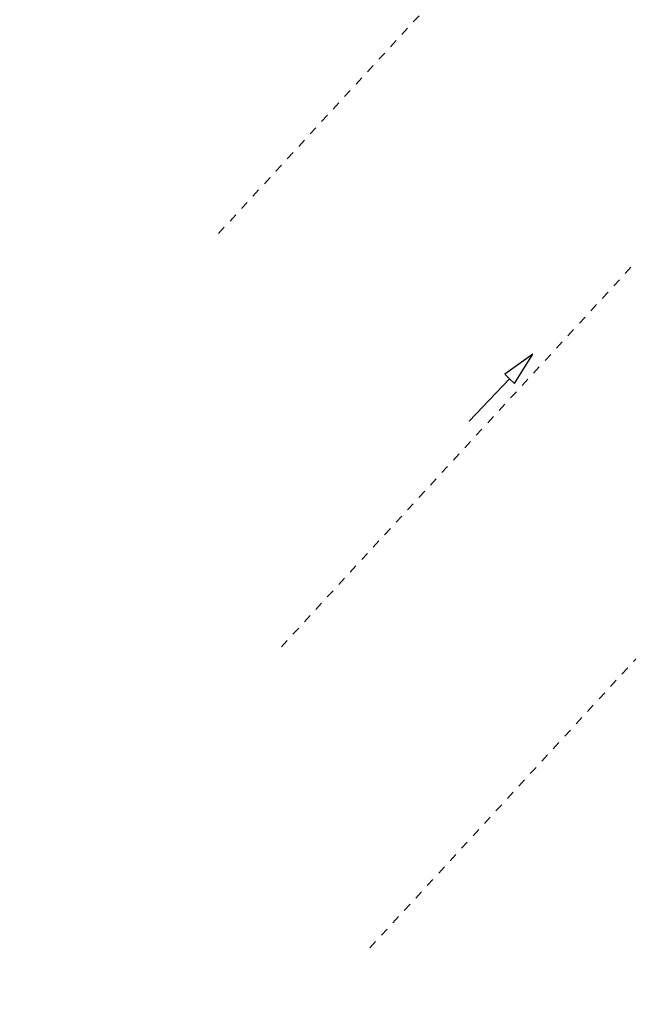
# Model space of a CAD drawing. Extents: x 446577 to 447216, y 443659 to 444842.
# Tile 156 of 177: x 446657 to 446693, y 444596 to 444655. Entities that reach past the tile are written whole.
import ezdxf

# ---------------------------------------------------------------- set-up
doc = ezdxf.new("R2010")
doc.units = 0
doc.header["$LTSCALE"] = 2
doc.header["$MEASUREMENT"] = 0
doc.linetypes.add('ACAD_ISO03W100', pattern=[0.5, 0.25, -0.25])
doc.linetypes.add('AUSGEZOGEN', pattern=[0])
for name, color, linetype in [('DB-vorhandene_Dränagen', 15, 'CONTINUOUS'), ('FBRTOP', 250, 'AUSGEZOGEN'), ('MULDE', 250, 'AUSGEZOGEN')]:
    doc.layers.add(name, color=color, linetype=linetype)

msp = doc.modelspace()

# ---------------------------------------------------------------- linework, layer by layer
at = {"layer": 'DB-vorhandene_Dränagen', "linetype": 'ACAD_ISO03W100'}
for p, q in [((446668.867, 444642.045), (446692.999, 444668.255)), ((446672.589, 444617.605), (446696.722, 444643.815)), ((446677.817, 444599.801), (446701.949, 444626.011))]:
    msp.add_line(p, q, dxfattribs=at)
at = {"layer": 'DB-vorhandene_Dränagen', "linetype": 'Continuous'}
for p, q in [((446687.453, 444634.902), (446685.785, 444633.728)), ((446686.365, 444633.177), (446687.453, 444634.902)), ((446685.785, 444633.728), (446686.075, 444633.452)), ((446683.684, 444630.935), (446686.075, 444633.452)), ((446686.075, 444633.452), (446686.365, 444633.177))]:
    msp.add_line(p, q, dxfattribs=at)
at = {"layer": 'FBRTOP', "color": 0, "const_width": 0.5}
msp.add_lwpolyline([(446833.755, 444484.975, -0.000083), (446837.963, 444455.179, -0.000176), (446839.935, 444441.166, -0.000011), (446846.01, 444397.876, 0.000067), (446846.968, 444391.053, 0.001727), (446849.892, 444370.762, 0.00123), (446854.165, 444342.303, 0.004209), (446857.404, 444322.222, 0.002979), (446862.388, 444293.915, 0.003153), (446866.566, 444271.777, 0.002691), (446871.765, 444245.898, 0.003085)], format="xyb", dxfattribs=at)
at = {"layer": 'MULDE'}
msp.add_lwpolyline([(446846.122, 444528.372, -0.003275), (446849.776, 444503.541, -0.000858), (446851.281, 444492.919, -0.000016), (446856.912, 444452.68, 0.000072), (446858.152, 444443.823, 0.000546), (446864.602, 444398.178, 0.00545), (446865.299, 444393.636, 0.003136), (446867.372, 444381.527, -0.001035), (446873.816, 444344.812, -0.000041), (446876.48, 444329.437, 0.000112), (446877.455, 444323.814, 0.000693), (446877.962, 444320.923, 0.000079), (446882.464, 444295.439, 0.001596), (446888.309, 444262.995, 0.003343)], format="xyb", dxfattribs=at)

doc.saveas('drawing.dxf')
